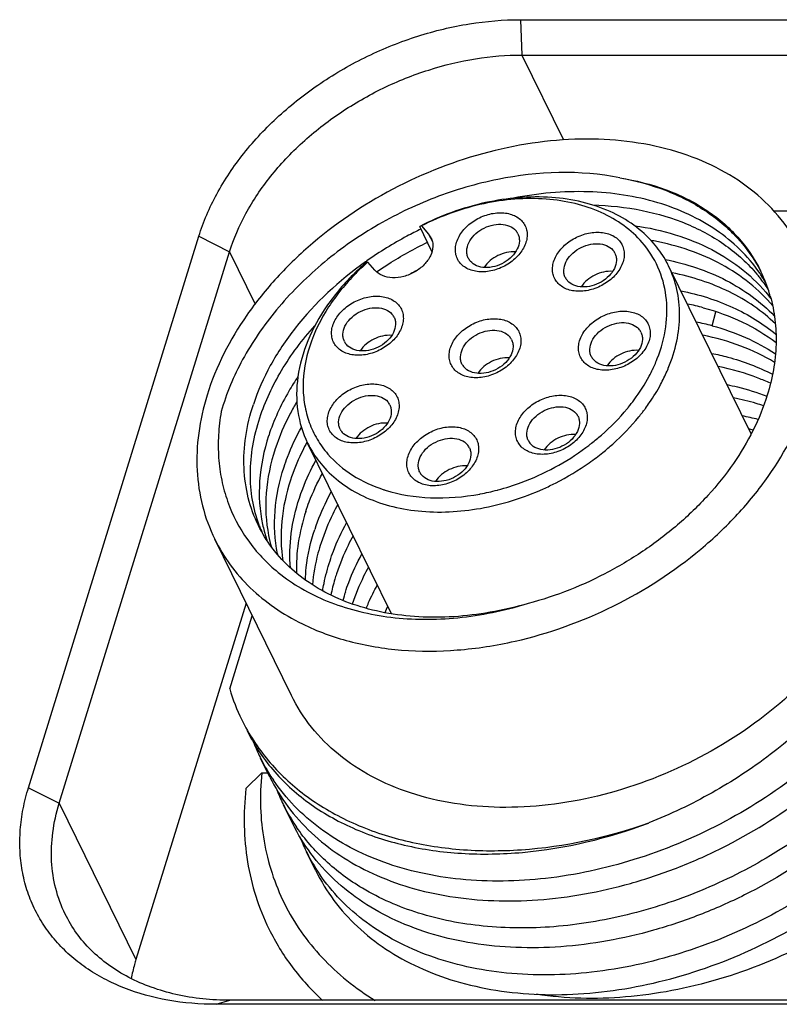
# Model space of a CAD drawing. Header units: millimetres. Extents: x 0 to 420, y 0 to 297.
# Tile 10 of 48: x 99 to 109, y 89 to 102. Entities that reach past the tile are written whole.
import ezdxf

# ---------------------------------------------------------------- set-up
doc = ezdxf.new("R2010")
doc.units = ezdxf.units.MM
doc.header["$LTSCALE"] = 23.1
doc.layers.add('00_COMPONENTS', color=7, linetype='CONTINUOUS')

msp = doc.modelspace()

# ---------------------------------------------------------------- linework, layer by layer
at = {"layer": '00_COMPONENTS', "color": 7}
for p, q in [((105.5418, 101.9793), (105.5628, 101.511)), ((105.5418, 101.9793), (125.1911, 101.9793)), ((105.5628, 101.511), (106.1153, 100.3852)), ((105.5628, 101.511), (125.2121, 101.511)), ((116.0411, 99.4389), (108.9059, 99.4389)), ((104.3695, 98.9058), (104.2067, 99.2375)), ((104.2309, 99.2455), (104.325, 99.137)), ((99.0177, 91.796), (101.277, 99.1071)), ((101.277, 99.1071), (101.6857, 98.8999)), ((104.325, 99.137), (104.3745, 99.0361)), ((99.4264, 91.5888), (101.6857, 98.8999)), ((101.6857, 98.8999), (102.0245, 98.2095)), ((103.6122, 98.6569), (103.5181, 98.7655)), ((108.6014, 96.4859), (107.5075, 98.7149)), ((108.0855, 97.9206), (108.1357, 98.1076)), ((102.7126, 96.3789), (102.7086, 96.3713)), ((102.7139, 96.3786), (102.7096, 96.3712)), ((103.8306, 94.1015), (102.7196, 96.3653)), ((106.4776, 96.3563), (106.4858, 96.3631)), ((106.4776, 96.3563), (106.486, 96.3628)), ((105.004, 95.6904), (105.0105, 95.6914)), ((105.004, 95.6901), (105.0105, 95.6913)), ((102.5046, 93.0203), (101.4878, 95.0923)), ((102.1712, 95.1057), (102.1719, 95.1036)), ((102.1712, 95.1057), (102.172, 95.1037)), ((101.9041, 94.2441), (100.4432, 89.5168)), ((101.6864, 93.1055), (101.9864, 94.0763)), ((102.2196, 91.9364), (102.0965, 92.1872)), ((102.1114, 91.9911), (101.9014, 91.7839)), ((102.1114, 91.9911), (102.1928, 91.9911)), ((99.0177, 91.796), (99.4264, 91.5888)), ((99.4264, 91.5888), (100.4432, 89.5168)), ((102.5245, 91.3152), (102.4016, 91.5656)), ((102.8297, 90.6932), (102.7066, 90.944)), ((101.5074, 88.9238), (101.6897, 88.9777)), ((121.1567, 88.9238), (101.5074, 88.9238)), ((121.339, 88.9777), (101.6897, 88.9777))]:
    msp.add_line(p, q, dxfattribs=at)
for centre, radius, start, end in [((105.7375, 94.626), 4.859, 108.063, 108.36407), ((104.1509, 98.986), 0.2304, 26.22196, 40.923), ((105.3336, 99.0552), 0.195, 26.22271, 40.92328), ((106.6552, 95.555), 3.5515, 79.32224, 79.96862), ((106.6213, 98.7974), 0.195, 26.22271, 40.92328), ((106.3665, 94.7129), 4.9736, 125.10815, 125.38876), ((105.0247, 94.1459), 4.859, 108.063, 108.36407), ((105.6188, 96.377), 3.1808, 131.33236, 131.7516), ((105.0252, 98.9045), 0.195, 206.22271, 220.92328), ((106.6556, 94.165), 5.1322, 118.96241, 120.01279), ((107.0522, 97.2296), 2.1308, 38.64767, 40.1835), ((107.0028, 97.4326), 2.0849, 33.50154, 35.10233), ((106.9853, 97.7902), 1.9428, 25.70064, 26.13659), ((106.9698, 97.7835), 1.9597, 16.66639, 25.68141), ((107.0176, 97.4424), 2.0672, 30.79994, 33.5027), ((106.3128, 98.6467), 0.195, 206.22271, 220.92328), ((107.0776, 97.2496), 2.0985, 33.48554, 38.65501), ((107.185, 97.0024), 2.1113, 37.29114, 38.65814), ((106.9482, 97.7767), 1.9823, 15.74324, 16.67462), ((107.0954, 94.8882), 3.386, 75.06353, 78.72213), ((103.6912, 97.9491), 0.195, 26.22271, 40.92328), ((107.2233, 94.6958), 3.338, 75.03157, 78.74287), ((106.9661, 97.7507), 0.195, 26.22271, 40.92328), ((103.3827, 97.7983), 0.195, 206.22271, 220.92328), ((105.2506, 97.6505), 0.195, 26.22271, 40.92328), ((104.9422, 97.4998), 0.195, 206.22271, 220.92328), ((106.6576, 97.5999), 0.195, 206.22271, 220.92328), ((105.3491, 98.272), 2.1575, 335.24663, 337.3437), ((105.3915, 98.2541), 2.1115, 337.34925, 337.90263), ((105.4124, 98.2456), 2.089, 337.90226, 338.65913), ((105.2382, 98.3245), 2.2802, 331.98436, 334.63423), ((105.3068, 98.2913), 2.2041, 334.65035, 335.25194), ((105.307, 98.2682), 2.3783, 331.73332, 336.48018), ((105.4345, 98.2106), 2.2384, 336.52986, 337.61173), ((103.635, 96.7862), 0.195, 26.22271, 40.92328), ((106.1309, 96.635), 0.195, 26.22271, 40.92328), ((104.7859, 98.6219), 2.8226, 320.36757, 320.80321), ((104.8481, 98.5616), 2.9239, 320.80949, 322.24886), ((104.8915, 98.5279), 2.8689, 322.25016, 323.25757), ((104.9166, 98.5091), 2.8376, 323.25876, 323.60994), ((107.8253, 93.4169), 3.3746, 75.09663, 78.71217), ((103.3265, 96.6355), 0.195, 206.22271, 220.92328), ((107.9001, 93.4993), 3.1248, 76.49761, 77.58976), ((105.6038, 94.8071), 3.2908, 151.61885, 152.09677), ((105.8224, 96.4843), 0.195, 206.22271, 220.92328), ((104.4401, 98.9726), 3.3161, 307.53979, 307.9103), ((104.6901, 96.2179), 0.195, 26.22271, 40.92328), ((104.4244, 98.9931), 3.3419, 306.46101, 307.53891), ((104.421, 98.9948), 3.5338, 305.14741, 308.81773), ((104.3817, 96.0672), 0.195, 206.22271, 220.92328), ((104.3569, 97.683), 2.0343, 252.1044, 252.64487), ((104.4074, 98.8888), 3.2539, 280.68097, 284.7176), ((104.3909, 98.9558), 3.3229, 284.69943, 284.89813), ((103.812, 95.9099), 1.8467, 200.07687, 203.41573), ((103.9782, 95.6861), 1.8979, 192.16067, 197.8092), ((103.9411, 95.675), 1.8592, 197.89797, 199.12916), ((104.072, 95.5135), 1.9062, 191.29646, 196.08811), ((104.215, 95.2784), 1.9319, 191.33771, 191.8478), ((105.7854, 93.5504), 2.6991, 161.85969, 164.36956), ((106.5937, 92.8689), 3.1125, 154.67057, 156.36898), ((104.2337, 93.8677), 2.6589, 196.65866, 206.11708), ((104.3258, 93.2956), 2.4896, 201.35316, 206.13041), ((104.3256, 93.2961), 2.4896, 206.14297, 212.85668), ((104.345, 93.3084), 2.5126, 212.85395, 214.22377), ((104.6314, 92.6741), 2.4901, 201.3348, 206.13029), ((104.6305, 92.6743), 2.4894, 206.14281, 212.84706), ((104.6496, 92.6865), 2.5121, 212.84449, 214.22429), ((104.9359, 92.0523), 2.4896, 201.33252, 206.13033), ((104.9353, 92.0526), 2.4892, 206.14296, 212.85707), ((104.9547, 92.065), 2.5121, 212.85439, 214.22447)]:
    msp.add_arc(centre, radius, start, end, dxfattribs=at)
for points, knots in [([(101.277, 99.1071), (101.3369, 99.301), (101.5043, 99.6883), (101.8665, 100.2263), (102.3336, 100.7212), (102.8878, 101.1545), (103.5084, 101.5103), (104.1724, 101.7755), (104.8546, 101.94), (105.3158, 101.9793), (105.5418, 101.9793)], [0, 0, 0, 0, 0.1115566, 0.2301621, 0.3548856, 0.4840531, 0.6155081, 0.7468615, 0.875734, 1, 1, 1, 1]), ([(101.6857, 98.8999), (101.7402, 99.0761), (101.8924, 99.4282), (102.2216, 99.9174), (102.6462, 100.3673), (103.1501, 100.7611), (103.7143, 101.0846), (104.3179, 101.3257), (104.9381, 101.4753), (105.3573, 101.511), (105.5628, 101.511)], [0, 0, 0, 0, 0.1115566, 0.2301621, 0.3548856, 0.4840531, 0.6155081, 0.7468615, 0.875734, 1, 1, 1, 1]), ([(109.2681, 98.9104), (109.195, 99.0594), (109.0128, 99.3453), (108.6481, 99.7104), (108.2012, 100.0051), (107.4953, 100.3022), (106.6891, 100.42), (105.8525, 100.3756), (104.9728, 100.2166), (103.9033, 99.8171), (102.9511, 99.1898), (102.3089, 98.5749), (101.788, 97.93), (101.5034, 97.3789), (101.3867, 97.0014)], [0, 0, 0, 0, 0.0507464, 0.1026309, 0.1566107, 0.2133419, 0.3356284, 0.4012098, 0.4690104, 0.6081786, 0.7469384, 0.814255, 0.8792081, 1, 1, 1, 1]), ([(106.8627, 99.8815), (106.3336, 99.9898), (105.4751, 99.9572), (104.3949, 99.6393), (103.6024, 99.2569), (102.8931, 98.7542), (102.3909, 98.2515), (102.0606, 97.8146), (101.7907, 97.376), (101.6422, 97.0225), (101.5745, 96.7836)], [0, 0, 0, 0, 0.2443353, 0.375643, 0.5087232, 0.6402491, 0.767243, 0.8283942, 0.8876696, 1, 1, 1, 1]), ([(106.8613, 99.8819), (107.0667, 99.8459), (107.4609, 99.7409), (107.9934, 99.4732), (108.4293, 99.1082), (108.6447, 98.8052), (108.7288, 98.6456)], [0, 0, 0, 0, 0.2702094, 0.5247602, 0.7663038, 1, 1, 1, 1]), ([(106.8628, 99.8817), (107.071, 99.8492), (107.4697, 99.7491), (108.0068, 99.4835), (108.4413, 99.1152), (108.6502, 98.8077), (108.7295, 98.6461)], [0, 0, 0, 0, 0.2721161, 0.5268814, 0.7674736, 1, 1, 1, 1]), ([(107.3068, 99.0171), (107.2305, 99.1052), (107.0518, 99.2671), (106.7295, 99.45), (106.3586, 99.5732), (105.8026, 99.6553), (105.0549, 99.5884), (104.482, 99.3788), (104.2067, 99.2375)], [0, 0, 0, 0, 0.1051445, 0.2154418, 0.3322183, 0.4558664, 0.7206447, 1, 1, 1, 1]), ([(107.1565, 99.0262), (107.0844, 99.1093), (106.9159, 99.2622), (106.6121, 99.4354), (106.2626, 99.5526), (105.7385, 99.632), (105.0331, 99.5719), (104.4916, 99.3772), (104.2309, 99.2455)], [0, 0, 0, 0, 0.1052139, 0.2155422, 0.3323043, 0.4559021, 0.7205699, 1, 1, 1, 1]), ([(108.7085, 98.6315), (108.6329, 98.739), (108.4588, 98.9428), (108.1421, 99.2005), (107.7739, 99.4086), (107.2134, 99.6197), (106.4223, 99.7366), (105.7754, 99.6766), (105.4485, 99.6126)], [0, 0, 0, 0, 0.1098089, 0.222625, 0.3396517, 0.461793, 0.7216152, 1, 1, 1, 1]), ([(106.4993, 99.5224), (106.7198, 99.5171), (107.1486, 99.4722), (107.751, 99.2925), (108.2735, 99.0073), (108.5599, 98.7469), (108.6801, 98.6045)], [0, 0, 0, 0, 0.2718861, 0.5284941, 0.7701973, 1, 1, 1, 1]), ([(104.7447, 98.7507), (104.7292, 98.7686), (104.7028, 98.8087), (104.6808, 98.8781), (104.6777, 98.953), (104.699, 99.059), (104.7731, 99.1887), (104.9128, 99.3134), (105.0863, 99.3974), (105.2436, 99.4244), (105.3632, 99.4148), (105.4434, 99.3928), (105.5129, 99.3567), (105.5512, 99.3231), (105.5671, 99.3046)], [0, 0, 0, 0, 0.052314, 0.104745, 0.1589653, 0.2163401, 0.3420713, 0.4809602, 0.6247823, 0.76326, 0.8280261, 0.8888944, 0.9459972, 1, 1, 1, 1]), ([(105.5671, 99.3046), (105.5826, 99.2868), (105.6091, 99.2466), (105.631, 99.1773), (105.6341, 99.1024), (105.6128, 98.9964), (105.5387, 98.8667), (105.3991, 98.742), (105.2256, 98.658), (105.0683, 98.631), (104.9487, 98.6406), (104.8684, 98.6626), (104.7989, 98.6987), (104.7607, 98.7323), (104.7447, 98.7507)], [0, 0, 0, 0, 0.052314, 0.104745, 0.1589653, 0.2163401, 0.3420713, 0.4809602, 0.6247823, 0.76326, 0.8280261, 0.8888944, 0.9459972, 1, 1, 1, 1]), ([(104.8502, 98.8183), (104.843, 98.833), (104.8323, 98.8648), (104.827, 98.9346), (104.8533, 99.0277), (104.9261, 99.1268), (105.0302, 99.2066), (105.1531, 99.2575), (105.2799, 99.2733), (105.3957, 99.2514), (105.4585, 99.2088), (105.481, 99.1829)], [0, 0, 0, 0, 0.0519176, 0.1053344, 0.220615, 0.3502067, 0.4902339, 0.632591, 0.7683297, 0.8909729, 1, 1, 1, 1]), ([(107.0595, 99.2475), (107.2411, 99.2222), (107.5924, 99.146), (108.08, 98.9487), (108.5019, 98.6765), (108.7343, 98.4455), (108.8337, 98.3212)], [0, 0, 0, 0, 0.268784, 0.5241339, 0.7668854, 1, 1, 1, 1]), ([(104.2235, 99.2028), (104.1606, 99.1725), (103.9133, 99.0467), (103.676, 98.901), (103.506, 98.7816)], [0, 0, 0, 0, 0.2515321, 1, 1, 1, 1]), ([(105.5086, 99.1414), (105.5158, 99.1267), (105.5265, 99.0949), (105.5318, 99.0251), (105.5055, 98.932), (105.4327, 98.8329), (105.3286, 98.7531), (105.2057, 98.7022), (105.0789, 98.6864), (104.9631, 98.7083), (104.9003, 98.7508), (104.8778, 98.7767)], [0, 0, 0, 0, 0.0519176, 0.1053344, 0.220615, 0.3502067, 0.4902339, 0.632591, 0.7683297, 0.8909729, 1, 1, 1, 1]), ([(106.0323, 98.4929), (106.0169, 98.5108), (105.9904, 98.5509), (105.9685, 98.6203), (105.9654, 98.6952), (105.9866, 98.8012), (106.0608, 98.9309), (106.2004, 99.0556), (106.3739, 99.1396), (106.5312, 99.1666), (106.6508, 99.157), (106.731, 99.135), (106.8006, 99.0989), (106.8388, 99.0653), (106.8548, 99.0468)], [0, 0, 0, 0, 0.052314, 0.104745, 0.1589653, 0.2163401, 0.3420713, 0.4809602, 0.6247823, 0.76326, 0.8280261, 0.8888944, 0.9459972, 1, 1, 1, 1]), ([(104.3576, 99.0878), (104.3661, 99.0705), (104.3789, 99.0329), (104.3851, 98.9504), (104.354, 98.8404), (104.268, 98.7233), (104.145, 98.629), (103.9997, 98.5688), (103.8499, 98.5502), (103.713, 98.576), (103.6388, 98.6263), (103.6122, 98.6569)], [0, 0, 0, 0, 0.0519189, 0.1053354, 0.2206099, 0.3501973, 0.490222, 0.6325776, 0.7683163, 0.8909662, 1, 1, 1, 1]), ([(103.6345, 98.6359), (103.6878, 98.6726), (103.9051, 98.8159), (104.1335, 98.9425), (104.3097, 99.0274)], [0, 0, 0, 0, 0.2484837, 1, 1, 1, 1]), ([(106.8548, 99.0468), (106.8703, 99.029), (106.8967, 98.9889), (106.9187, 98.9195), (106.9218, 98.8446), (106.9005, 98.7386), (106.8264, 98.6089), (106.6867, 98.4842), (106.5132, 98.4002), (106.3559, 98.3732), (106.2363, 98.3828), (106.1561, 98.4048), (106.0865, 98.4409), (106.0483, 98.4745), (106.0323, 98.4929)], [0, 0, 0, 0, 0.052314, 0.104745, 0.1589653, 0.2163401, 0.3420713, 0.4809602, 0.6247823, 0.76326, 0.8280261, 0.8888944, 0.9459972, 1, 1, 1, 1]), ([(106.1379, 98.5605), (106.1307, 98.5752), (106.1199, 98.607), (106.1146, 98.6768), (106.141, 98.7699), (106.2137, 98.869), (106.3179, 98.9488), (106.4407, 98.9997), (106.5675, 99.0155), (106.6833, 98.9936), (106.7462, 98.9511), (106.7686, 98.9251)], [0, 0, 0, 0, 0.0519176, 0.1053344, 0.220615, 0.3502067, 0.4902339, 0.632591, 0.7683297, 0.8909729, 1, 1, 1, 1]), ([(107.3581, 97.4854), (107.4112, 97.6213), (107.4867, 97.8966), (107.493, 98.315), (107.3856, 98.704), (107.2418, 98.9277), (107.1565, 99.0262)], [0, 0, 0, 0, 0.2681816, 0.5194729, 0.7603194, 1, 1, 1, 1]), ([(107.5075, 98.7149), (107.4942, 98.742), (107.4373, 98.849), (107.3664, 98.9484), (107.3068, 99.0171)], [0, 0, 0, 0, 0.2490952, 1, 1, 1, 1]), ([(108.8886, 98.1841), (108.7965, 98.294), (108.5859, 98.4993), (108.2111, 98.7472), (107.7818, 98.9344), (107.473, 99.0148), (107.3132, 99.045)], [0, 0, 0, 0, 0.2351996, 0.478833, 0.7332868, 1, 1, 1, 1]), ([(105.4777, 98.8994), (105.3979, 98.9056), (105.2341, 98.868), (105.1041, 98.7613), (105.0603, 98.6943)], [0, 0, 0, 0, 0.5000452, 1, 1, 1, 1]), ([(106.7962, 98.8836), (106.8034, 98.8689), (106.8142, 98.8371), (106.8195, 98.7673), (106.7931, 98.6742), (106.7204, 98.5751), (106.6162, 98.4953), (106.4934, 98.4444), (106.3666, 98.4286), (106.2508, 98.4505), (106.1879, 98.493), (106.1655, 98.5189)], [0, 0, 0, 0, 0.0519176, 0.1053344, 0.220615, 0.3502067, 0.4902339, 0.632591, 0.7683297, 0.8909729, 1, 1, 1, 1]), ([(103.4862, 98.7675), (103.1385, 98.5205), (102.67, 98.0885), (102.2165, 97.4108), (102.0584, 97.0554), (102.0001, 96.8775)], [0, 0, 0, 0, 0.5247294, 0.7696922, 1, 1, 1, 1]), ([(103.4939, 98.7575), (103.444, 98.7142), (103.2546, 98.5399), (103.0857, 98.3428), (102.9769, 98.1853)], [0, 0, 0, 0, 0.2564509, 1, 1, 1, 1]), ([(103.5007, 98.75), (103.4516, 98.7062), (103.2659, 98.5299), (103.1023, 98.3298), (102.999, 98.17)], [0, 0, 0, 0, 0.2571771, 1, 1, 1, 1]), ([(107.4616, 98.7997), (107.7421, 98.7443), (108.1487, 98.6099), (108.6192, 98.3205), (108.82, 98.1456), (108.91, 98.0517)], [0, 0, 0, 0, 0.5192828, 0.763882, 1, 1, 1, 1]), ([(107.5041, 97.358), (107.5516, 97.4733), (107.6254, 97.7061), (107.6656, 98.0617), (107.6304, 98.4035), (107.556, 98.6161), (107.5075, 98.7149)], [0, 0, 0, 0, 0.2677846, 0.5212874, 0.7636974, 1, 1, 1, 1]), ([(106.7654, 98.6416), (106.6856, 98.6478), (106.5217, 98.6102), (106.3918, 98.5035), (106.348, 98.4365)], [0, 0, 0, 0, 0.5000452, 1, 1, 1, 1]), ([(108.9246, 97.948), (108.8362, 98.0322), (108.6422, 98.189), (108.196, 98.4487), (107.8164, 98.5708), (107.555, 98.6231)], [0, 0, 0, 0, 0.2370763, 0.4820724, 1, 1, 1, 1]), ([(103.1022, 97.6446), (103.0868, 97.6625), (103.0603, 97.7026), (103.0384, 97.7719), (103.0353, 97.8468), (103.0565, 97.9529), (103.1307, 98.0826), (103.2703, 98.2072), (103.4438, 98.2912), (103.6011, 98.3183), (103.7207, 98.3086), (103.8009, 98.2867), (103.8705, 98.2506), (103.9087, 98.217), (103.9247, 98.1985)], [0, 0, 0, 0, 0.052314, 0.104745, 0.1589653, 0.2163401, 0.3420713, 0.4809602, 0.6247823, 0.76326, 0.8280261, 0.8888944, 0.9459972, 1, 1, 1, 1]), ([(107.6722, 98.3839), (107.9081, 98.3368), (108.3564, 98.1976), (108.7582, 97.9514), (108.9306, 97.8076)], [0, 0, 0, 0, 0.5172221, 1, 1, 1, 1]), ([(108.8562, 98.3146), (108.885, 98.2124), (108.9267, 98.0004), (108.9451, 97.5564), (108.884, 97.2194), (108.8166, 97.0014)], [0, 0, 0, 0, 0.2395882, 0.4849896, 1, 1, 1, 1]), ([(102.9769, 98.1853), (102.8764, 98.0398), (102.7088, 97.7394), (102.5713, 97.2595), (102.566, 96.7894), (102.655, 96.497), (102.7196, 96.3653)], [0, 0, 0, 0, 0.2759834, 0.5321558, 0.7711462, 1, 1, 1, 1]), ([(103.9247, 98.1985), (103.9402, 98.1806), (103.9666, 98.1405), (103.9886, 98.0712), (103.9917, 97.9963), (103.9704, 97.8902), (103.8963, 97.7606), (103.7566, 97.6359), (103.5831, 97.5519), (103.4258, 97.5248), (103.3062, 97.5345), (103.226, 97.5564), (103.1564, 97.5926), (103.1182, 97.6262), (103.1022, 97.6446)], [0, 0, 0, 0, 0.052314, 0.104745, 0.1589653, 0.2163401, 0.3420713, 0.4809602, 0.6247823, 0.76326, 0.8280261, 0.8888944, 0.9459972, 1, 1, 1, 1]), ([(102.999, 98.17), (102.8944, 98.0081), (102.7279, 97.6732), (102.6462, 97.2193), (102.6728, 96.8764), (102.7354, 96.6364), (102.8401, 96.4141), (102.9359, 96.2814), (102.9894, 96.2198)], [0, 0, 0, 0, 0.2763511, 0.5296249, 0.6497103, 0.7669376, 0.8830998, 1, 1, 1, 1]), ([(103.2078, 97.7122), (103.2006, 97.7268), (103.1898, 97.7586), (103.1845, 97.8284), (103.2109, 97.9215), (103.2836, 98.0207), (103.3878, 98.1004), (103.5106, 98.1514), (103.6374, 98.1671), (103.7532, 98.1453), (103.8161, 98.1027), (103.8385, 98.0768)], [0, 0, 0, 0, 0.0519176, 0.1053344, 0.220615, 0.3502067, 0.4902339, 0.632591, 0.7683297, 0.8909729, 1, 1, 1, 1]), ([(106.3771, 97.4462), (106.3616, 97.4641), (106.3352, 97.5042), (106.3133, 97.5735), (106.3102, 97.6484), (106.3314, 97.7545), (106.4056, 97.8841), (106.5452, 98.0088), (106.7187, 98.0928), (106.876, 98.1199), (106.9956, 98.1102), (107.0758, 98.0883), (107.1454, 98.0521), (107.1836, 98.0186), (107.1996, 98.0001)], [0, 0, 0, 0, 0.052314, 0.104745, 0.1589653, 0.2163401, 0.3420713, 0.4809602, 0.6247823, 0.76326, 0.8280261, 0.8888944, 0.9459972, 1, 1, 1, 1]), ([(107.9681, 98.1598), (108.1458, 98.1122), (108.4852, 97.9901), (108.795, 97.8042), (108.9339, 97.6986)], [0, 0, 0, 0, 0.5132469, 1, 1, 1, 1]), ([(102.0863, 96.7019), (102.1576, 96.9196), (102.3616, 97.3539), (102.6493, 97.7362), (102.8138, 97.9194)], [0, 0, 0, 0, 0.4820103, 1, 1, 1, 1]), ([(103.8661, 98.0352), (103.8733, 98.0206), (103.8841, 97.9888), (103.8894, 97.919), (103.863, 97.8259), (103.7903, 97.7267), (103.6861, 97.647), (103.5633, 97.5961), (103.4365, 97.5803), (103.3207, 97.6021), (103.2578, 97.6447), (103.2354, 97.6706)], [0, 0, 0, 0, 0.0519176, 0.1053344, 0.220615, 0.3502067, 0.4902339, 0.632591, 0.7683297, 0.8909729, 1, 1, 1, 1]), ([(104.6617, 97.346), (104.6462, 97.3639), (104.6198, 97.404), (104.5978, 97.4734), (104.5947, 97.5483), (104.616, 97.6543), (104.6901, 97.784), (104.8297, 97.9086), (105.0033, 97.9927), (105.1606, 98.0197), (105.2801, 98.01), (105.3604, 97.9881), (105.4299, 97.952), (105.4681, 97.9184), (105.4841, 97.8999)], [0, 0, 0, 0, 0.052314, 0.104745, 0.1589653, 0.2163401, 0.3420713, 0.4809602, 0.6247823, 0.76326, 0.8280261, 0.8888944, 0.9459972, 1, 1, 1, 1]), ([(107.1996, 98.0001), (107.2151, 97.9822), (107.2415, 97.9421), (107.2635, 97.8728), (107.2666, 97.7979), (107.2453, 97.6918), (107.1712, 97.5622), (107.0315, 97.4375), (106.858, 97.3535), (106.7007, 97.3264), (106.5811, 97.3361), (106.5009, 97.358), (106.4313, 97.3942), (106.3931, 97.4278), (106.3771, 97.4462)], [0, 0, 0, 0, 0.052314, 0.104745, 0.1589653, 0.2163401, 0.3420713, 0.4809602, 0.6247823, 0.76326, 0.8280261, 0.8888944, 0.9459972, 1, 1, 1, 1]), ([(106.4827, 97.5138), (106.4755, 97.5284), (106.4647, 97.5602), (106.4594, 97.63), (106.4858, 97.7231), (106.5585, 97.8223), (106.6627, 97.902), (106.7855, 97.9529), (106.9123, 97.9687), (107.0281, 97.9469), (107.091, 97.9043), (107.1134, 97.8784)], [0, 0, 0, 0, 0.0519176, 0.1053344, 0.220615, 0.3502067, 0.4902339, 0.632591, 0.7683297, 0.8909729, 1, 1, 1, 1]), ([(108.0855, 97.9206), (108.237, 97.8801), (108.5281, 97.7792), (108.7993, 97.6325), (108.9242, 97.5496)], [0, 0, 0, 0, 0.5113546, 1, 1, 1, 1]), ([(103.8353, 97.7932), (103.7555, 97.7994), (103.5916, 97.7618), (103.4617, 97.6551), (103.4179, 97.5882)], [0, 0, 0, 0, 0.5000452, 1, 1, 1, 1]), ([(105.4841, 97.8999), (105.4996, 97.8821), (105.5261, 97.8419), (105.548, 97.7726), (105.5511, 97.6977), (105.5298, 97.5916), (105.4557, 97.462), (105.3161, 97.3373), (105.1426, 97.2533), (104.9853, 97.2263), (104.8657, 97.2359), (104.7854, 97.2578), (104.7159, 97.294), (104.6777, 97.3276), (104.6617, 97.346)], [0, 0, 0, 0, 0.052314, 0.104745, 0.1589653, 0.2163401, 0.3420713, 0.4809602, 0.6247823, 0.76326, 0.8280261, 0.8888944, 0.9459972, 1, 1, 1, 1]), ([(104.7672, 97.4136), (104.76, 97.4283), (104.7493, 97.46), (104.744, 97.5299), (104.7703, 97.623), (104.8431, 97.7221), (104.9472, 97.8018), (105.0701, 97.8528), (105.1969, 97.8686), (105.3127, 97.8467), (105.3755, 97.8041), (105.398, 97.7782)], [0, 0, 0, 0, 0.0519176, 0.1053344, 0.220615, 0.3502067, 0.4902339, 0.632591, 0.7683297, 0.8909729, 1, 1, 1, 1]), ([(107.141, 97.8368), (107.1482, 97.8222), (107.159, 97.7904), (107.1643, 97.7206), (107.1379, 97.6275), (107.0652, 97.5283), (106.961, 97.4486), (106.8382, 97.3977), (106.7114, 97.3819), (106.5956, 97.4037), (106.5327, 97.4463), (106.5103, 97.4722)], [0, 0, 0, 0, 0.0519176, 0.1053344, 0.220615, 0.3502067, 0.4902339, 0.632591, 0.7683297, 0.8909729, 1, 1, 1, 1]), ([(108.9136, 97.4359), (108.7714, 97.5213), (108.4621, 97.6682), (108.1328, 97.76), (107.9617, 97.7943)], [0, 0, 0, 0, 0.4873555, 1, 1, 1, 1]), ([(105.4256, 97.7367), (105.4328, 97.722), (105.4435, 97.6902), (105.4488, 97.6204), (105.4225, 97.5273), (105.3497, 97.4282), (105.2456, 97.3484), (105.1227, 97.2975), (104.9959, 97.2817), (104.8801, 97.3035), (104.8173, 97.3461), (104.7948, 97.372)], [0, 0, 0, 0, 0.0519176, 0.1053344, 0.220615, 0.3502067, 0.4902339, 0.632591, 0.7683297, 0.8909729, 1, 1, 1, 1]), ([(107.1102, 97.5948), (107.0304, 97.601), (106.8665, 97.5634), (106.7366, 97.4567), (106.6928, 97.3897)], [0, 0, 0, 0, 0.5000452, 1, 1, 1, 1]), ([(108.079, 97.5551), (108.1511, 97.5407), (108.4288, 97.476), (108.6983, 97.3743), (108.8861, 97.277)], [0, 0, 0, 0, 0.2581228, 1, 1, 1, 1]), ([(105.3947, 97.4946), (105.3149, 97.5008), (105.1511, 97.4632), (105.0211, 97.3565), (104.9773, 97.2896)], [0, 0, 0, 0, 0.5000452, 1, 1, 1, 1]), ([(108.8586, 97.1577), (108.8048, 97.1824), (108.5808, 97.277), (108.3454, 97.3438), (108.1651, 97.3798)], [0, 0, 0, 0, 0.2435426, 1, 1, 1, 1]), ([(102.592, 97.2464), (102.5499, 97.1835), (102.3948, 96.9361), (102.2709, 96.6685), (102.2035, 96.463)], [0, 0, 0, 0, 0.2593427, 1, 1, 1, 1]), ([(103.046, 96.4818), (103.0305, 96.4996), (103.0041, 96.5398), (102.9821, 96.6091), (102.979, 96.684), (103.0003, 96.7901), (103.0745, 96.9197), (103.2141, 97.0444), (103.3876, 97.1284), (103.5449, 97.1554), (103.6645, 97.1458), (103.7447, 97.1239), (103.8143, 97.0877), (103.8525, 97.0541), (103.8685, 97.0357)], [0, 0, 0, 0, 0.052314, 0.104745, 0.1589653, 0.2163401, 0.3420713, 0.4809602, 0.6247823, 0.76326, 0.8280261, 0.8888944, 0.9459972, 1, 1, 1, 1]), ([(106.9734, 96.838), (107.0003, 96.8711), (107.1028, 97.0027), (107.193, 97.1439), (107.2513, 97.2534)], [0, 0, 0, 0, 0.2559871, 1, 1, 1, 1]), ([(107.2008, 96.8257), (107.2197, 96.8512), (107.2921, 96.953), (107.3576, 97.0599), (107.4017, 97.1419)], [0, 0, 0, 0, 0.254401, 1, 1, 1, 1]), ([(108.2825, 97.1406), (108.3285, 97.1315), (108.508, 97.0918), (108.6844, 97.0371), (108.8121, 96.9876)], [0, 0, 0, 0, 0.2550302, 1, 1, 1, 1]), ([(103.8685, 97.0357), (103.884, 97.0178), (103.9104, 96.9777), (103.9324, 96.9083), (103.9355, 96.8334), (103.9142, 96.7274), (103.84, 96.5977), (103.7004, 96.473), (103.5269, 96.389), (103.3696, 96.362), (103.25, 96.3716), (103.1698, 96.3936), (103.1002, 96.4297), (103.062, 96.4633), (103.046, 96.4818)], [0, 0, 0, 0, 0.052314, 0.104745, 0.1589653, 0.2163401, 0.3420713, 0.4809602, 0.6247823, 0.76326, 0.8280261, 0.8888944, 0.9459972, 1, 1, 1, 1]), ([(101.3867, 97.0014), (101.3358, 96.8367), (101.2612, 96.506), (101.2388, 96.0077), (101.3097, 95.5303), (101.4191, 95.2323), (101.4878, 95.0923)], [0, 0, 0, 0, 0.2644208, 0.5170864, 0.7609163, 1, 1, 1, 1]), ([(102.0679, 95.2722), (102.0103, 95.3894), (101.9193, 95.6398), (101.8633, 96.0414), (101.8873, 96.461), (101.9547, 96.7391), (102.0001, 96.8775)], [0, 0, 0, 0, 0.2380221, 0.4813341, 0.7343984, 1, 1, 1, 1]), ([(102.5769, 96.9121), (102.5467, 96.8614), (102.4341, 96.6615), (102.3426, 96.4495), (102.2896, 96.2876)], [0, 0, 0, 0, 0.257401, 1, 1, 1, 1]), ([(103.1516, 96.5493), (103.1444, 96.564), (103.1336, 96.5958), (103.1283, 96.6656), (103.1547, 96.7587), (103.2274, 96.8578), (103.3315, 96.9376), (103.4544, 96.9885), (103.5812, 97.0043), (103.697, 96.9824), (103.7598, 96.9399), (103.7823, 96.914)], [0, 0, 0, 0, 0.0519176, 0.1053344, 0.220615, 0.3502067, 0.4902339, 0.632591, 0.7683297, 0.8909729, 1, 1, 1, 1]), ([(103.8099, 96.8724), (103.8171, 96.8577), (103.8279, 96.8259), (103.8332, 96.7561), (103.8068, 96.663), (103.7341, 96.5639), (103.6299, 96.4841), (103.507, 96.4332), (103.3802, 96.4174), (103.2645, 96.4393), (103.2016, 96.4818), (103.1792, 96.5078)], [0, 0, 0, 0, 0.0519176, 0.1053344, 0.220615, 0.3502067, 0.4902339, 0.632591, 0.7683297, 0.8909729, 1, 1, 1, 1]), ([(105.4707, 93.7387), (105.9208, 93.8408), (106.7983, 94.1566), (107.7703, 94.7851), (108.4272, 95.4058), (108.9599, 96.0584), (109.2507, 96.6178), (109.3692, 97.0014)], [0, 0, 0, 0, 0.2616415, 0.5230822, 0.6500053, 0.7724627, 1, 1, 1, 1]), ([(105.5419, 96.3306), (105.5264, 96.3484), (105.5, 96.3885), (105.478, 96.4579), (105.4749, 96.5328), (105.4962, 96.6388), (105.5703, 96.7685), (105.71, 96.8932), (105.8835, 96.9772), (106.0408, 97.0042), (106.1604, 96.9946), (106.2406, 96.9726), (106.3102, 96.9365), (106.3484, 96.9029), (106.3644, 96.8844)], [0, 0, 0, 0, 0.052314, 0.104745, 0.1589653, 0.2163401, 0.3420713, 0.4809602, 0.6247823, 0.76326, 0.8280261, 0.8888944, 0.9459972, 1, 1, 1, 1]), ([(106.3644, 96.8844), (106.3799, 96.8666), (106.4063, 96.8265), (106.4283, 96.7571), (106.4313, 96.6822), (106.4101, 96.5762), (106.3359, 96.4465), (106.1963, 96.3218), (106.0228, 96.2378), (105.8655, 96.2108), (105.7459, 96.2204), (105.6657, 96.2424), (105.5961, 96.2785), (105.5579, 96.3121), (105.5419, 96.3306)], [0, 0, 0, 0, 0.052314, 0.104745, 0.1589653, 0.2163401, 0.3420713, 0.4809602, 0.6247823, 0.76326, 0.8280261, 0.8888944, 0.9459972, 1, 1, 1, 1]), ([(108.8166, 97.0014), (108.7171, 96.6796), (108.4756, 96.2097), (108.0338, 95.6588), (107.6292, 95.2679), (107.1698, 94.9197), (106.5009, 94.5243), (105.9496, 94.3131), (105.5728, 94.218)], [0, 0, 0, 0, 0.2273541, 0.3495371, 0.4761601, 0.6060278, 0.7377228, 1, 1, 1, 1]), ([(108.7663, 96.86), (108.7343, 96.8708), (108.6034, 96.9122), (108.4699, 96.9452), (108.3685, 96.9654)], [0, 0, 0, 0, 0.2463786, 1, 1, 1, 1]), ([(101.5745, 96.7836), (101.5566, 96.681), (101.5328, 96.4765), (101.5335, 96.1713), (101.5731, 95.8754), (101.6776, 95.4994), (101.9058, 95.0614), (102.1778, 94.7745), (102.3306, 94.6502)], [0, 0, 0, 0, 0.1315393, 0.2594885, 0.3844955, 0.5074672, 0.7511485, 1, 1, 1, 1]), ([(105.6475, 96.3981), (105.6403, 96.4128), (105.6295, 96.4446), (105.6242, 96.5144), (105.6506, 96.6075), (105.7233, 96.7066), (105.8274, 96.7864), (105.9503, 96.8373), (106.0771, 96.8531), (106.1929, 96.8312), (106.2557, 96.7887), (106.2782, 96.7627)], [0, 0, 0, 0, 0.0519176, 0.1053344, 0.220615, 0.3502067, 0.4902339, 0.632591, 0.7683297, 0.8909729, 1, 1, 1, 1]), ([(106.486, 96.3628), (106.5302, 96.3974), (106.6998, 96.5375), (106.8552, 96.6952), (106.9597, 96.8214)], [0, 0, 0, 0, 0.2549109, 1, 1, 1, 1]), ([(102.0775, 95.2759), (102.038, 95.3841), (101.9784, 95.6113), (101.9509, 95.9678), (101.9848, 96.3364), (102.0465, 96.5803), (102.0863, 96.7019)], [0, 0, 0, 0, 0.2381174, 0.482292, 0.7355447, 1, 1, 1, 1]), ([(103.7791, 96.6304), (103.6993, 96.6366), (103.5354, 96.599), (103.4055, 96.4923), (103.3616, 96.4253)], [0, 0, 0, 0, 0.5000452, 1, 1, 1, 1]), ([(106.3058, 96.7212), (106.313, 96.7065), (106.3238, 96.6747), (106.3291, 96.6049), (106.3027, 96.5118), (106.23, 96.4127), (106.1258, 96.3329), (106.0029, 96.282), (105.8761, 96.2662), (105.7603, 96.2881), (105.6975, 96.3306), (105.6751, 96.3566)], [0, 0, 0, 0, 0.0519176, 0.1053344, 0.220615, 0.3502067, 0.4902339, 0.632591, 0.7683297, 0.8909729, 1, 1, 1, 1]), ([(106.6361, 96.2415), (106.6807, 96.2774), (106.8519, 96.4223), (107.0087, 96.5845), (107.1143, 96.714)], [0, 0, 0, 0, 0.2549139, 1, 1, 1, 1]), ([(102.407, 96.0484), (102.4215, 96.0928), (102.4858, 96.2733), (102.568, 96.4473), (102.6381, 96.5741)], [0, 0, 0, 0, 0.2438973, 1, 1, 1, 1]), ([(104.1012, 95.9134), (104.0857, 95.9313), (104.0593, 95.9714), (104.0373, 96.0408), (104.0342, 96.1157), (104.0555, 96.2217), (104.1296, 96.3514), (104.2693, 96.476), (104.4428, 96.5601), (104.6001, 96.5871), (104.7196, 96.5774), (104.7999, 96.5555), (104.8694, 96.5194), (104.9076, 96.4858), (104.9236, 96.4673)], [0, 0, 0, 0, 0.052314, 0.104745, 0.1589653, 0.2163401, 0.3420713, 0.4809602, 0.6247823, 0.76326, 0.8280261, 0.8888944, 0.9459972, 1, 1, 1, 1]), ([(106.275, 96.4792), (106.1951, 96.4854), (106.0313, 96.4478), (105.9014, 96.3411), (105.8575, 96.2741)], [0, 0, 0, 0, 0.5000452, 1, 1, 1, 1]), ([(102.2033, 96.4633), (102.1395, 96.2688), (102.0576, 95.8761), (102.0824, 95.474), (102.1229, 95.2863)], [0, 0, 0, 0, 0.5160428, 1, 1, 1, 1]), ([(102.7196, 96.3653), (102.7329, 96.3382), (102.7898, 96.2312), (102.8608, 96.1318), (102.9204, 96.063)], [0, 0, 0, 0, 0.2490986, 1, 1, 1, 1]), ([(104.9236, 96.4673), (104.9391, 96.4494), (104.9656, 96.4093), (104.9875, 96.34), (104.9906, 96.2651), (104.9693, 96.159), (104.8952, 96.0294), (104.7556, 95.9047), (104.5821, 95.8207), (104.4248, 95.7937), (104.3052, 95.8033), (104.2249, 95.8252), (104.1554, 95.8614), (104.1172, 95.895), (104.1012, 95.9134)], [0, 0, 0, 0, 0.052314, 0.104745, 0.1589653, 0.2163401, 0.3420713, 0.4809602, 0.6247823, 0.76326, 0.8280261, 0.8888944, 0.9459972, 1, 1, 1, 1]), ([(104.2067, 95.981), (104.1995, 95.9957), (104.1888, 96.0274), (104.1835, 96.0973), (104.2098, 96.1904), (104.2826, 96.2895), (104.3867, 96.3692), (104.5096, 96.4202), (104.6364, 96.4359), (104.7522, 96.4141), (104.815, 96.3715), (104.8375, 96.3456)], [0, 0, 0, 0, 0.0519176, 0.1053344, 0.220615, 0.3502067, 0.4902339, 0.632591, 0.7683297, 0.8909729, 1, 1, 1, 1]), ([(102.2896, 96.2876), (102.2275, 96.098), (102.1462, 95.7157), (102.166, 95.3237), (102.2027, 95.1401)], [0, 0, 0, 0, 0.5158213, 1, 1, 1, 1]), ([(102.6956, 96.3471), (102.675, 96.3083), (102.5976, 96.1547), (102.5328, 95.9948), (102.4929, 95.8732)], [0, 0, 0, 0, 0.2557288, 1, 1, 1, 1]), ([(102.9894, 96.2198), (103.0831, 96.1116), (103.3133, 95.9176), (103.5862, 95.7942), (103.7318, 95.7472)], [0, 0, 0, 0, 0.4835333, 1, 1, 1, 1]), ([(104.8651, 96.304), (104.8723, 96.2894), (104.883, 96.2576), (104.8883, 96.1878), (104.862, 96.0947), (104.7892, 95.9956), (104.6851, 95.9158), (104.5622, 95.8649), (104.4354, 95.8491), (104.3196, 95.8709), (104.2568, 95.9135), (104.2343, 95.9394)], [0, 0, 0, 0, 0.0519176, 0.1053344, 0.220615, 0.3502067, 0.4902339, 0.632591, 0.7683297, 0.8909729, 1, 1, 1, 1]), ([(105.2452, 95.7447), (105.3494, 95.7724), (105.7617, 95.9037), (106.1494, 96.1124), (106.4104, 96.3053)], [0, 0, 0, 0, 0.2493066, 1, 1, 1, 1]), ([(102.6103, 95.634), (102.6243, 95.6765), (102.6857, 95.8495), (102.7635, 96.0165), (102.8298, 96.1383)], [0, 0, 0, 0, 0.2441486, 1, 1, 1, 1]), ([(105.8486, 95.76), (105.9019, 95.7839), (106.112, 95.8845), (106.3127, 96.0049), (106.4553, 96.1053)], [0, 0, 0, 0, 0.2508846, 1, 1, 1, 1]), ([(102.3208, 94.8986), (102.2839, 95.0826), (102.2636, 95.4753), (102.3447, 95.8585), (102.407, 96.0484)], [0, 0, 0, 0, 0.4842636, 1, 1, 1, 1]), ([(102.6963, 95.4588), (102.7103, 95.5014), (102.7716, 95.6744), (102.8494, 95.8416), (102.9157, 95.9635)], [0, 0, 0, 0, 0.244094, 1, 1, 1, 1]), ([(102.9204, 96.063), (102.9927, 95.9796), (103.1608, 95.8254), (103.4624, 95.6476), (103.8089, 95.5231), (104.329, 95.4303), (105.0344, 95.4674), (105.582, 95.6401), (105.8486, 95.76)], [0, 0, 0, 0, 0.1057486, 0.2163408, 0.3330371, 0.4563028, 0.720171, 1, 1, 1, 1]), ([(104.8342, 96.062), (104.7544, 96.0682), (104.5906, 96.0306), (104.4606, 95.9239), (104.4168, 95.857)], [0, 0, 0, 0, 0.5000452, 1, 1, 1, 1]), ([(102.4929, 95.8732), (102.4352, 95.6968), (102.3569, 95.3416), (102.3648, 94.9768), (102.392, 94.8041)], [0, 0, 0, 0, 0.5150411, 1, 1, 1, 1]), ([(103.033, 95.7243), (103.0106, 95.683), (102.9264, 95.5198), (102.8562, 95.3494), (102.8137, 95.2196)], [0, 0, 0, 0, 0.2560651, 1, 1, 1, 1]), ([(103.7501, 95.7414), (103.9435, 95.6809), (104.3653, 95.6148), (104.789, 95.65), (105.004, 95.6901)], [0, 0, 0, 0, 0.4809403, 1, 1, 1, 1]), ([(102.4925, 94.709), (102.4798, 94.8605), (102.4888, 95.1755), (102.5605, 95.4816), (102.6103, 95.634)], [0, 0, 0, 0, 0.4868621, 1, 1, 1, 1]), ([(102.6963, 95.4588), (102.6519, 95.3234), (102.5856, 95.0517), (102.5675, 94.7722), (102.5721, 94.6365)], [0, 0, 0, 0, 0.5121041, 1, 1, 1, 1]), ([(103.119, 95.5493), (103.0965, 95.508), (103.0123, 95.3448), (102.9422, 95.1742), (102.8997, 95.0444)], [0, 0, 0, 0, 0.2560742, 1, 1, 1, 1]), ([(103.0171, 94.8052), (103.031, 94.8477), (103.0924, 95.0207), (103.1702, 95.1876), (103.2365, 95.3095)], [0, 0, 0, 0, 0.2441436, 1, 1, 1, 1]), ([(102.3152, 94.8935), (102.2907, 94.9226), (102.197, 95.041), (102.1176, 95.1708), (102.0679, 95.2722)], [0, 0, 0, 0, 0.2519347, 1, 1, 1, 1]), ([(102.6901, 94.5481), (102.6921, 94.6035), (102.7091, 94.831), (102.76, 95.0555), (102.8137, 95.2196)], [0, 0, 0, 0, 0.2430633, 1, 1, 1, 1]), ([(101.4878, 95.0923), (101.5462, 94.9733), (101.6856, 94.7433), (101.9541, 94.4369), (102.2779, 94.1728), (102.5222, 94.0305), (102.6508, 93.9673)], [0, 0, 0, 0, 0.2417449, 0.4870046, 0.7389229, 1, 1, 1, 1]), ([(102.8997, 95.0444), (102.8844, 94.9978), (102.8298, 94.8149), (102.7951, 94.6258), (102.7827, 94.4844)], [0, 0, 0, 0, 0.2565614, 1, 1, 1, 1]), ([(103.3223, 95.1348), (103.2998, 95.0935), (103.2157, 94.9303), (103.1455, 94.7598), (103.103, 94.63)], [0, 0, 0, 0, 0.2560905, 1, 1, 1, 1]), ([(110.386, 94.9293), (110.2693, 94.5518), (109.9848, 94.0007), (109.4638, 93.3558), (108.8216, 92.7409), (107.8694, 92.1136), (106.7999, 91.7141), (105.9202, 91.5551), (105.0836, 91.5107), (104.2774, 91.6285), (103.5715, 91.9256), (103.1246, 92.2203), (102.7599, 92.5854), (102.5777, 92.8713), (102.5046, 93.0203)], [0, 0, 0, 0, 0.1207908, 0.1857441, 0.2530613, 0.3918232, 0.5309933, 0.5987943, 0.6643757, 0.7866612, 0.8433916, 0.8973704, 0.9492542, 1, 1, 1, 1]), ([(105.5711, 94.2177), (105.41, 94.1737), (105.0876, 94.1035), (104.4565, 94.0353), (103.8401, 94.0744), (103.277, 94.2322), (102.904, 94.4005), (102.5787, 94.6188), (102.3956, 94.7979), (102.3152, 94.8935)], [0, 0, 0, 0, 0.1431812, 0.2821445, 0.543659, 0.665784, 0.7819597, 0.8929329, 1, 1, 1, 1]), ([(102.9197, 94.4035), (102.9249, 94.4369), (102.9492, 94.5727), (102.9847, 94.7064), (103.0171, 94.8052)], [0, 0, 0, 0, 0.2457226, 1, 1, 1, 1]), ([(103.2204, 94.3907), (103.2344, 94.4333), (103.2957, 94.6062), (103.3735, 94.7732), (103.4398, 94.895)], [0, 0, 0, 0, 0.244166, 1, 1, 1, 1]), ([(103.5256, 94.7203), (103.5039, 94.6803), (103.4222, 94.5221), (103.3536, 94.357), (103.3116, 94.2314)], [0, 0, 0, 0, 0.2558885, 1, 1, 1, 1]), ([(102.3306, 94.6502), (102.4265, 94.5723), (102.6352, 94.4291), (102.9831, 94.2602), (103.3654, 94.1345), (103.7763, 94.0541), (104.2099, 94.0211), (104.6595, 94.0373), (105.1176, 94.1014), (105.4214, 94.1744), (105.5728, 94.2185)], [0, 0, 0, 0, 0.1091751, 0.2226138, 0.3407724, 0.4638427, 0.5917918, 0.7242999, 0.8606558, 1, 1, 1, 1]), ([(103.103, 94.63), (103.0954, 94.6066), (103.0663, 94.5137), (103.0423, 94.4193), (103.0275, 94.3482)], [0, 0, 0, 0, 0.253169, 1, 1, 1, 1]), ([(103.4965, 94.1734), (103.5072, 94.1993), (103.5518, 94.3036), (103.6023, 94.4055), (103.6432, 94.4807)], [0, 0, 0, 0, 0.2464833, 1, 1, 1, 1]), ([(102.6508, 93.9673), (102.8486, 93.8701), (103.2793, 93.7138), (103.9755, 93.6006), (104.7179, 93.6036), (105.2192, 93.6816), (105.4707, 93.7387)], [0, 0, 0, 0, 0.2296183, 0.4736438, 0.7312487, 1, 1, 1, 1]), ([(110.0956, 93.4932), (109.7542, 93.0138), (109.104, 92.3706), (108.0922, 91.7105), (107.5322, 91.4428), (107.244, 91.3283)], [0, 0, 0, 0, 0.4877439, 0.7429844, 1, 1, 1, 1]), ([(101.8463, 92.6973), (101.9409, 92.5044), (102.1822, 92.1356), (102.6736, 91.6765), (103.2788, 91.321), (103.9776, 91.079), (104.7485, 90.956), (105.8591, 90.9542), (106.7012, 91.1378), (107.244, 91.3283)], [0, 0, 0, 0, 0.106421, 0.2157305, 0.3302792, 0.4515175, 0.5799191, 0.7150781, 1, 1, 1, 1]), ([(110.12, 92.8118), (109.8536, 92.5087), (109.2511, 91.9482), (108.2099, 91.2829), (107.0722, 90.8107), (105.9049, 90.5578), (104.9438, 90.5415), (104.2267, 90.6538), (103.734, 90.7946), (103.284, 90.9915), (102.8838, 91.2418), (102.5399, 91.5416), (102.3502, 91.7737), (102.2675, 91.8953)], [0, 0, 0, 0, 0.135847, 0.2751205, 0.4139235, 0.5483237, 0.6750101, 0.7348654, 0.7921877, 0.8470452, 0.8996723, 0.9504728, 1, 1, 1, 1]), ([(101.9143, 92.5586), (102.0061, 92.3715), (102.242, 92.0141), (102.7252, 91.5724), (103.3222, 91.2345), (104.0124, 91.0099), (104.7745, 90.9042), (105.8751, 90.9258), (106.7071, 91.1263), (107.2424, 91.3277)], [0, 0, 0, 0, 0.1048782, 0.2129131, 0.3266145, 0.4475215, 0.5761426, 0.7120629, 1, 1, 1, 1]), ([(102.2196, 91.9364), (102.287, 91.7992), (102.4489, 91.5345), (102.7636, 91.1844), (103.1448, 90.8855), (103.5857, 90.643), (104.0783, 90.4607), (104.8079, 90.2985), (105.8038, 90.2686), (106.8132, 90.4531), (107.6184, 90.7224), (108.4123, 91.0738), (109.3324, 91.6444), (109.9687, 92.2308), (110.2489, 92.5492)], [0, 0, 0, 0, 0.0495081, 0.0998304, 0.151702, 0.2056802, 0.2621428, 0.3212723, 0.4471509, 0.5817753, 0.6513985, 0.7218132, 0.8626253, 1, 1, 1, 1]), ([(110.4251, 92.1902), (109.9777, 91.6812), (109.1672, 91.0217), (107.9459, 90.4076), (106.9774, 90.0884), (106.0048, 89.9273), (105.0667, 89.9305), (104.2019, 90.098), (103.6793, 90.3244), (103.4463, 90.4635)], [0, 0, 0, 0, 0.2638289, 0.3984571, 0.5310859, 0.6591852, 0.7806945, 0.8943495, 1, 1, 1, 1]), ([(102.1114, 91.9911), (102.0964, 91.8388), (102.0858, 91.5359), (102.131, 91.0885), (102.2372, 90.6598), (102.4032, 90.2549), (102.6272, 89.8788), (102.9064, 89.5358), (103.2373, 89.2299), (103.4861, 89.0556), (103.6171, 88.9756)], [0, 0, 0, 0, 0.1288647, 0.2544063, 0.3775781, 0.4995682, 0.6216157, 0.7449666, 0.8707684, 1, 1, 1, 1]), ([(110.5538, 91.9279), (110.2738, 91.6093), (109.6376, 91.0225), (108.717, 90.4529), (107.9234, 90.1008), (107.1186, 89.8308), (106.2962, 89.6818), (105.4899, 89.6659), (104.7469, 89.7356), (104.0503, 89.9337), (103.4499, 90.2641), (103.0685, 90.5628), (102.7539, 90.913), (102.5919, 91.1778), (102.5245, 91.3151)], [0, 0, 0, 0, 0.1373875, 0.2781997, 0.3486116, 0.4182283, 0.5528788, 0.6171629, 0.6789251, 0.7942926, 0.8482864, 0.9001264, 0.9504449, 1, 1, 1, 1]), ([(101.5074, 88.9238), (101.2926, 88.9238), (100.8751, 88.9575), (100.3769, 89.0938), (100.0203, 89.2568), (99.7796, 89.4018), (99.5641, 89.5702), (99.3758, 89.7602), (99.2167, 89.9701), (99.0884, 90.1978), (98.9922, 90.4411), (98.9291, 90.6974), (98.8997, 90.9641), (98.9041, 91.2387), (98.9423, 91.5184), (98.9892, 91.7036), (99.0177, 91.796)], [0, 0, 0, 0, 0.1427385, 0.2769094, 0.3408842, 0.4029095, 0.4632369, 0.5222075, 0.58024, 0.6378102, 0.695423, 0.7535809, 0.8127519, 0.8733427, 0.9356799, 1, 1, 1, 1]), ([(101.9014, 91.7839), (101.8834, 91.6206), (101.8683, 91.2955), (101.9116, 90.8149), (102.0212, 90.3541), (102.1378, 90.0633), (102.2062, 89.924)], [0, 0, 0, 0, 0.2582554, 0.5096461, 0.7560897, 1, 1, 1, 1]), ([(99.5042, 90.1203), (99.4514, 90.228), (99.3672, 90.4572), (99.3127, 90.8244), (99.3299, 91.2078), (99.3873, 91.4621), (99.4264, 91.5888)], [0, 0, 0, 0, 0.2390843, 0.4829163, 0.7355752, 1, 1, 1, 1]), ([(110.7301, 91.5686), (110.4638, 91.2655), (109.8611, 90.705), (108.82, 90.0398), (107.6824, 89.5674), (106.515, 89.3146), (105.5539, 89.2983), (104.8368, 89.4105), (104.344, 89.5514), (103.8941, 89.7483), (103.4939, 89.9986), (103.15, 90.2984), (102.9603, 90.5304), (102.8776, 90.6521)], [0, 0, 0, 0, 0.1358463, 0.2751201, 0.4139227, 0.5483247, 0.675012, 0.7348654, 0.7921874, 0.8470466, 0.8996754, 0.950476, 1, 1, 1, 1]), ([(103.4463, 90.4635), (103.2714, 90.5679), (102.9472, 90.8069), (102.6827, 91.1116), (102.5725, 91.2736)], [0, 0, 0, 0, 0.5096176, 1, 1, 1, 1]), ([(102.8297, 90.6932), (102.8971, 90.5559), (103.059, 90.2912), (103.3737, 89.9411), (103.755, 89.6422), (104.1958, 89.3997), (104.6885, 89.2174), (105.4181, 89.0552), (106.4141, 89.0253), (107.6377, 89.2489), (108.8396, 89.717), (109.9423, 90.4011), (110.579, 90.9874), (110.859, 91.3059)], [0, 0, 0, 0, 0.0495236, 0.0998562, 0.1517323, 0.2057185, 0.262192, 0.3213305, 0.4472252, 0.5818709, 0.7217736, 0.8626064, 1, 1, 1, 1]), ([(110.4457, 90.4429), (110.1104, 90.1753), (109.3835, 89.705), (108.385, 89.2976), (107.5581, 89.0958), (106.7522, 88.9837), (106.1441, 88.9974), (105.7548, 89.057)], [0, 0, 0, 0, 0.2564686, 0.5140213, 0.6406891, 0.7645255, 1, 1, 1, 1]), ([(101.6897, 88.9777), (101.4497, 88.9777), (101.094, 89.0131), (100.6487, 89.1415), (100.3475, 89.2724), (100.0779, 89.4379), (99.8438, 89.6359), (99.649, 89.8632), (99.5472, 90.0327), (99.5042, 90.1203)], [0, 0, 0, 0, 0.2773896, 0.4084952, 0.5344231, 0.6556036, 0.7728147, 0.8871598, 1, 1, 1, 1]), ([(102.2062, 89.924), (102.2928, 89.7474), (102.5019, 89.4071), (102.7705, 89.1119), (102.9175, 88.9763)], [0, 0, 0, 0, 0.4958842, 1, 1, 1, 1]), ([(100.4432, 89.5168), (100.4368, 89.4958), (100.4122, 89.4126), (100.392, 89.3281), (100.3796, 89.2645)], [0, 0, 0, 0, 0.253014, 1, 1, 1, 1])]:
    msp.add_open_spline(points, degree=3, knots=knots, dxfattribs=at)

doc.saveas('drawing.dxf')
